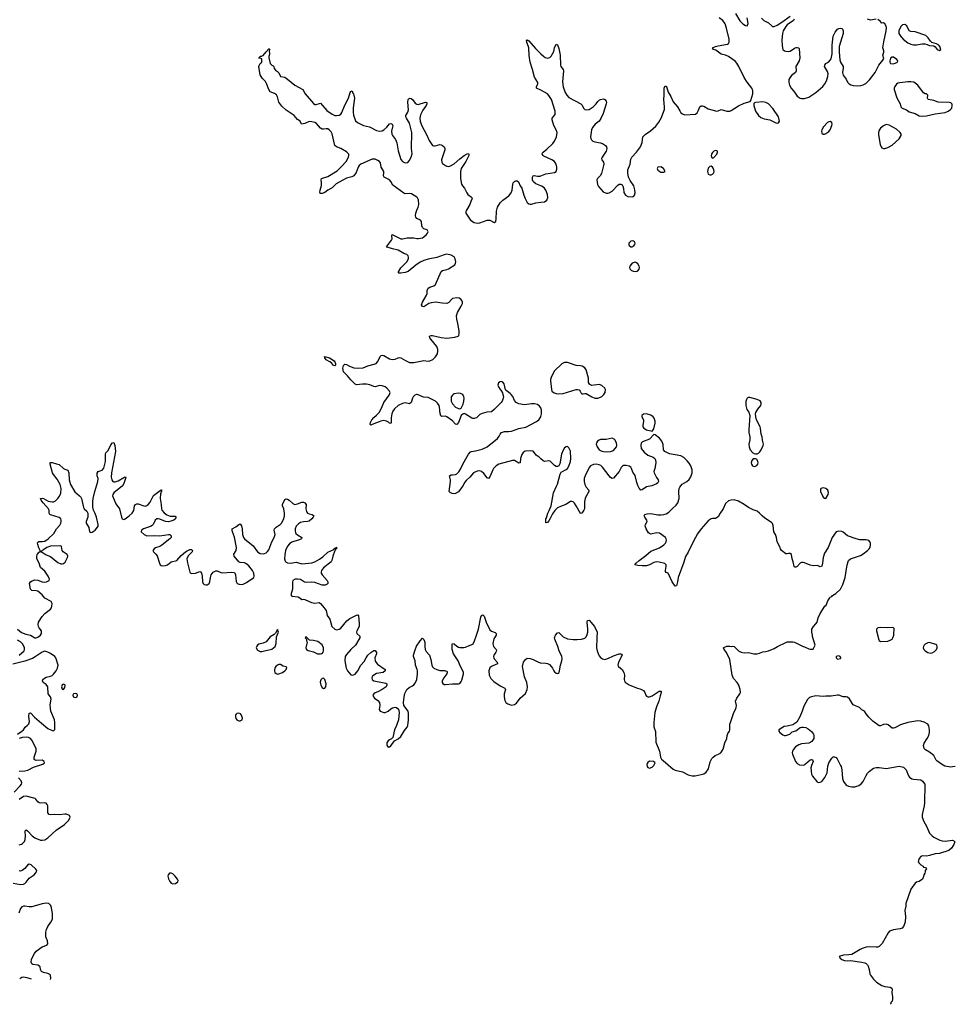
# Model space of a CAD drawing. Header units: inches. Extents: x 1449224 to 1618377, y 389895 to 532950.
# Tile 33 of 105: x 1542739 to 1555757, y 391505 to 405224. Entities that reach past the tile are written whole.
import ezdxf

# ---------------------------------------------------------------- set-up
doc = ezdxf.new("R2010")
doc.units = ezdxf.units.IN
doc.header["$MEASUREMENT"] = 0
for name, color, linetype in [('B5349', 7, 'Continuous'), ('B5359', 7, 'Continuous'), ('B5440', 7, 'Continuous'), ('B5450', 7, 'Continuous')]:
    doc.layers.add(name, color=color, linetype=linetype)

msp = doc.modelspace()

# ---------------------------------------------------------------- linework, layer by layer
at = {"layer": 'B5349', "color": 6, "elevation": 600}
for points in [[(1548268, 400000), (1548241, 399990), (1548219, 399970), (1548209, 399951), (1548191, 399889), (1548170, 399870), (1548110, 399885), (1548070, 399876), (1548010, 399847), (1547960, 399800), (1547938, 399770), (1547921, 399730), (1547914, 399674), (1547915, 399610), (1547910, 399595), (1547890, 399603), (1547876, 399616), (1547850, 399630), (1547810, 399637), (1547770, 399630), (1547650, 399581), (1547630, 399575), (1547622, 399582), (1547619, 399590), (1547625, 399610), (1547646, 399650), (1547670, 399681), (1547710, 399713), (1547744, 399750), (1547777, 399810), (1547811, 399890), (1547885, 399990), (1547888, 400000)], [(1549471, 400000), (1549476, 399970), (1549475, 399950), (1549461, 399910), (1549447, 399890), (1549348, 399790), (1549310, 399762), (1549244, 399756), (1549183, 399737), (1549150, 399721), (1549103, 399677), (1549070, 399665), (1549050, 399665), (1549039, 399670), (1548950, 399729), (1548930, 399735), (1548910, 399729), (1548890, 399709), (1548850, 399609), (1548830, 399584), (1548810, 399589), (1548770, 399635), (1548690, 399692), (1548670, 399701), (1548617, 399697), (1548604, 399704), (1548596, 399736), (1548587, 399827), (1548580, 399850), (1548561, 399881), (1548530, 399910), (1548430, 399960), (1548363, 399963), (1548290, 399998), (1548274, 400000)], [(1548775, 400000), (1548766, 399994), (1548749, 399971), (1548747, 399930), (1548750, 399907), (1548770, 399870), (1548810, 399825), (1548850, 399805), (1548870, 399803), (1548890, 399811), (1548915, 399865), (1548926, 399910), (1548930, 399950), (1548927, 399970), (1548911, 400000)], [(1550000, 399810), (1549997, 399817), (1549979, 399839), (1549950, 399860), (1549910, 399873), (1549870, 399873), (1549770, 399855), (1549690, 399870), (1549653, 399890), (1549630, 399919), (1549610, 399974), (1549584, 400000)], [(1550000, 399106), (1549976, 399130), (1549934, 399154), (1549910, 399190), (1549890, 399210), (1549857, 399217), (1549781, 399210), (1549750, 399193), (1549733, 399167), (1549715, 399110), (1549710, 399049), (1549690, 399046), (1549630, 399080), (1549604, 399084), (1549411, 399029), (1549374, 399006), (1549340, 398970), (1549328, 398950), (1549290, 398853), (1549270, 398833), (1549250, 398841), (1549202, 398902), (1549170, 398928), (1549150, 398937), (1549110, 398935), (1549062, 398910), (1549010, 398850), (1548958, 398802), (1548940, 398780), (1548910, 398729), (1548850, 398647), (1548810, 398624), (1548790, 398617), (1548761, 398621), (1548735, 398635), (1548722, 398650), (1548738, 398790), (1548738, 398810), (1548726, 398870), (1548750, 398882), (1548770, 398880), (1548810, 398887), (1548830, 398898), (1548856, 398924), (1548880, 398960), (1548911, 399030), (1548970, 399138), (1548990, 399171), (1549019, 399201), (1549032, 399208), (1549090, 399216), (1549180, 399240), (1549250, 399270), (1549396, 399390), (1549419, 399421), (1549433, 399450), (1549450, 399470), (1549463, 399477), (1549490, 399484), (1549550, 399484), (1549590, 399489), (1549691, 399529), (1549790, 399548), (1549937, 399623), (1549971, 399650), (1549999, 399690), (1550000, 399695)], [(1542710, 396731), (1542765, 396685), (1542824, 396664), (1542889, 396649), (1542950, 396610), (1542970, 396610), (1542990, 396618), (1543028, 396650), (1543041, 396670), (1543045, 396690), (1543043, 396710), (1543011, 396751), (1543003, 396770), (1542998, 396798), (1543003, 396830), (1543050, 396910), (1543090, 396949), (1543168, 397010), (1543182, 397030), (1543188, 397050), (1543190, 397090), (1543183, 397110), (1543176, 397116), (1543090, 397164), (1543053, 397210), (1542990, 397260), (1542970, 397266), (1542910, 397270), (1542899, 397279), (1542891, 397291), (1542878, 397370), (1542890, 397390), (1542914, 397406), (1542950, 397418), (1542990, 397414), (1543050, 397393), (1543090, 397387), (1543113, 397390), (1543148, 397412), (1543153, 397430), (1543137, 397470), (1543090, 397539), (1543030, 397590), (1543011, 397651), (1542978, 397710), (1542976, 397744), (1542983, 397770), (1543010, 397805), (1543026, 397810), (1543022, 397830), (1543004, 397864), (1542990, 397909), (1542988, 397932), (1542994, 397946), (1543008, 397952), (1543050, 397951), (1543090, 397958), (1543138, 397990), (1543214, 398066), (1543251, 398129), (1543298, 398182), (1543314, 398210), (1543319, 398230), (1543318, 398250), (1543310, 398267), (1543290, 398286), (1543170, 398323), (1543158, 398330), (1543149, 398349), (1543149, 398390), (1543140, 398410), (1543066, 398490), (1543036, 398530), (1543029, 398550), (1543050, 398556), (1543070, 398550), (1543136, 398516), (1543190, 398507), (1543212, 398508), (1543239, 398521), (1543270, 398552), (1543294, 398586), (1543310, 398626), (1543315, 398690), (1543305, 398745), (1543263, 398823), (1543210, 398887), (1543197, 398910), (1543165, 399030), (1543165, 399050), (1543170, 399056), (1543190, 399056), (1543250, 399036), (1543290, 399028), (1543351, 398971), (1543370, 398959), (1543410, 398946), (1543422, 398910), (1543427, 398810), (1543445, 398745), (1543507, 398647), (1543572, 398590), (1543590, 398570), (1543601, 398550), (1543626, 398426), (1543635, 398410), (1543674, 398374), (1543686, 398346), (1543686, 398290), (1543666, 398230), (1543664, 398210), (1543704, 398150), (1543711, 398090), (1543730, 398079), (1543750, 398083), (1543790, 398110), (1543810, 398133), (1543830, 398168), (1543833, 398190), (1543809, 398290), (1543790, 398345), (1543767, 398390), (1543760, 398430), (1543759, 398510), (1543764, 398550), (1543788, 398652), (1543828, 398790), (1543830, 398830), (1543816, 398870), (1543817, 398903), (1543830, 398930), (1543890, 398949), (1543910, 398976), (1543927, 399030), (1543933, 399070), (1543933, 399170), (1543937, 399190), (1543970, 399222), (1544010, 399299), (1544030, 399327), (1544050, 399331), (1544065, 399290), (1544074, 399206), (1544018, 398910), (1544015, 398850), (1544021, 398810), (1544038, 398790), (1544050, 398785), (1544070, 398786), (1544110, 398800), (1544190, 398845), (1544210, 398852), (1544216, 398850), (1544214, 398830), (1544190, 398760), (1544171, 398730), (1544050, 398630), (1544035, 398610), (1544031, 398590), (1544076, 398476), (1544130, 398408), (1544157, 398290), (1544167, 398270), (1544190, 398261), (1544210, 398269), (1544264, 398310), (1544305, 398350), (1544330, 398387), (1544337, 398450), (1544350, 398470), (1544370, 398478), (1544390, 398477), (1544470, 398448), (1544490, 398447), (1544510, 398453), (1544530, 398468), (1544557, 398503), (1544604, 398596), (1544698, 398662), (1544710, 398675), (1544714, 398674), (1544715, 398655), (1544702, 398618), (1544694, 398550), (1544710, 398470), (1544714, 398410), (1544720, 398390), (1544751, 398351), (1544790, 398323), (1544833, 398307), (1544888, 398308), (1544904, 398304), (1544912, 398292), (1544908, 398270), (1544884, 398250), (1544845, 398235), (1544810, 398229), (1544770, 398233), (1544690, 398266), (1544670, 398271), (1544650, 398268), (1544628, 398250), (1544598, 398190), (1544585, 398175), (1544559, 398161), (1544463, 398130), (1544435, 398110), (1544433, 398090), (1544475, 398050), (1544510, 398032), (1544610, 398037), (1544690, 398034), (1544812, 398052), (1544831, 398050), (1544850, 398030), (1544848, 398010), (1544830, 397990), (1544719, 397901), (1544690, 397882), (1544630, 397864), (1544610, 397853), (1544594, 397830), (1544601, 397810), (1544637, 397777), (1544654, 397754), (1544686, 397650), (1544697, 397630), (1544710, 397618), (1544730, 397612), (1544770, 397618), (1544796, 397630), (1544850, 397668), (1544930, 397688), (1544990, 397757), (1545048, 397810), (1545070, 397825), (1545110, 397840), (1545130, 397840), (1545148, 397830), (1545140, 397810), (1545088, 397752), (1545068, 397710), (1545077, 397657), (1545108, 397528), (1545115, 397515), (1545130, 397506), (1545190, 397513), (1545250, 397535), (1545258, 397530), (1545270, 397512), (1545282, 397470), (1545284, 397390), (1545293, 397370), (1545310, 397355), (1545330, 397349), (1545350, 397350), (1545379, 397370), (1545389, 397390), (1545396, 397450), (1545408, 397490), (1545433, 397527), (1545470, 397546), (1545490, 397544), (1545542, 397522), (1545570, 397517), (1545687, 397527), (1545730, 397519), (1545738, 397510), (1545744, 397490), (1545754, 397394), (1545770, 397370), (1545798, 397358), (1545830, 397356), (1545850, 397360), (1545900, 397380), (1545999, 397450), (1546006, 397470), (1546000, 397510), (1545980, 397550), (1545930, 397616), (1545890, 397648), (1545870, 397654), (1545810, 397660), (1545790, 397670), (1545727, 397750), (1545723, 397777), (1545753, 397830), (1545759, 397870), (1545732, 398012), (1545702, 398090), (1545698, 398110), (1545701, 398130), (1545750, 398156), (1545790, 398191), (1545810, 398201), (1545828, 398170), (1545838, 398130), (1545843, 398050), (1545858, 398010), (1545872, 397990), (1545990, 397894), (1546050, 397810), (1546090, 397787), (1546130, 397782), (1546150, 397785), (1546170, 397795), (1546190, 397812), (1546210, 397839), (1546251, 397949), (1546285, 398010), (1546298, 398050), (1546284, 398110), (1546290, 398130), (1546310, 398154), (1546369, 398191), (1546388, 398210), (1546420, 398270), (1546428, 398310), (1546427, 398350), (1546417, 398410), (1546402, 398450), (1546400, 398470), (1546430, 398539), (1546450, 398547), (1546470, 398541), (1546491, 398530), (1546542, 398482), (1546570, 398470), (1546610, 398476), (1546670, 398499), (1546690, 398500), (1546713, 398493), (1546729, 398470), (1546726, 398406), (1546733, 398373), (1546741, 398361), (1546750, 398350), (1546770, 398340), (1546811, 398330), (1546836, 398310), (1546828, 398290), (1546810, 398270), (1546770, 398235), (1546750, 398230), (1546690, 398228), (1546650, 398216), (1546621, 398199), (1546590, 398166), (1546575, 398130), (1546575, 398095), (1546579, 398079), (1546586, 398066), (1546607, 398047), (1546668, 398010), (1546664, 397990), (1546624, 397970), (1546570, 397957), (1546530, 397942), (1546499, 397921), (1546470, 397890), (1546441, 397830), (1546430, 397769), (1546427, 397710), (1546439, 397679), (1546450, 397665), (1546470, 397656), (1546510, 397651), (1546590, 397663), (1546670, 397644), (1546810, 397656), (1546851, 397669), (1546915, 397705), (1546962, 397738), (1547030, 397804), (1547117, 397843), (1547130, 397862), (1547138, 397862), (1547152, 397872), (1547151, 397851), (1547138, 397842), (1547124, 397816), (1547100, 397750), (1547087, 397690), (1547076, 397670), (1546970, 397584), (1546944, 397550), (1546938, 397530), (1546940, 397510), (1546950, 397490), (1547020, 397410), (1547030, 397391), (1547030, 397370), (1547021, 397359), (1546993, 397347), (1546950, 397347), (1546850, 397382), (1546810, 397385), (1546730, 397381), (1546708, 397388), (1546650, 397423), (1546610, 397430), (1546574, 397426), (1546545, 397410), (1546537, 397390), (1546538, 397290), (1546515, 397210), (1546531, 397190), (1546620, 397180), (1546639, 397170), (1546667, 397147), (1546690, 397150), (1546710, 397147), (1546804, 397104), (1546850, 397092), (1546910, 397101), (1546928, 397088), (1546958, 397058), (1547010, 396991), (1547022, 396922), (1547058, 396870), (1547086, 396770), (1547130, 396731), (1547150, 396724), (1547190, 396731), (1547210, 396745), (1547294, 396846), (1547340, 396880), (1547430, 396925), (1547450, 396931), (1547459, 396919), (1547470, 396810), (1547468, 396770), (1547436, 396710), (1547431, 396690), (1547437, 396670), (1547476, 396636), (1547477, 396610), (1547418, 396510), (1547350, 396447), (1547290, 396378), (1547274, 396350), (1547268, 396290), (1547285, 396190), (1547304, 396150), (1547350, 396096), (1547370, 396092), (1547390, 396095), (1547410, 396106), (1547448, 396150), (1547492, 396228), (1547539, 396281), (1547563, 396330), (1547590, 396370), (1547630, 396407), (1547670, 396433), (1547690, 396434), (1547701, 396421), (1547708, 396408), (1547708, 396390), (1547686, 396330), (1547690, 396285), (1547724, 396244), (1547828, 396170), (1547830, 396150), (1547803, 396130), (1547710, 396112), (1547670, 396093), (1547649, 396070), (1547644, 396050), (1547648, 396030), (1547671, 396010), (1547791, 395990), (1547838, 395978), (1547851, 395970), (1547853, 395950), (1547842, 395930), (1547788, 395890), (1547730, 395859), (1547690, 395845), (1547670, 395832), (1547660, 395810), (1547666, 395790), (1547683, 395770), (1547730, 395736), (1547749, 395710), (1547755, 395670), (1547748, 395610), (1547761, 395590), (1547810, 395572), (1547830, 395572), (1547870, 395589), (1547910, 395623), (1547930, 395634), (1547970, 395643), (1547990, 395639), (1548015, 395615), (1548027, 395570), (1548016, 395470), (1547989, 395391), (1547962, 395330), (1547936, 395224), (1547917, 395203), (1547890, 395191), (1547870, 395175), (1547855, 395150), (1547854, 395114), (1547870, 395087), (1547890, 395091), (1547910, 395108), (1547962, 395178), (1548010, 395204), (1548050, 395238), (1548098, 395322), (1548134, 395366), (1548145, 395390), (1548155, 395470), (1548156, 395556), (1548150, 395590), (1548092, 395670), (1548087, 395710), (1548096, 395790), (1548106, 395834), (1548130, 395890), (1548162, 395918), (1548210, 395941), (1548230, 395955), (1548250, 395981), (1548270, 396030), (1548281, 396110), (1548280, 396150), (1548276, 396170), (1548251, 396230), (1548248, 396290), (1548224, 396350), (1548224, 396370), (1548242, 396430), (1548267, 396493), (1548318, 396570), (1548350, 396607), (1548370, 396586), (1548384, 396550), (1548383, 396490), (1548388, 396448), (1548402, 396422), (1548449, 396369), (1548467, 396310), (1548480, 396230), (1548490, 396208), (1548510, 396188), (1548550, 396168), (1548590, 396157), (1548655, 396155), (1548686, 396146), (1548694, 396134), (1548691, 396110), (1548646, 396054), (1548624, 396010), (1548623, 395990), (1548633, 395973), (1548650, 395962), (1548670, 395959), (1548770, 395970), (1548849, 395971), (1548870, 395975), (1548890, 396001), (1548898, 396022), (1548922, 396110), (1548920, 396130), (1548864, 396244), (1548847, 396290), (1548780, 396390), (1548764, 396450), (1548764, 396516), (1548770, 396531), (1548790, 396527), (1548830, 396493), (1548850, 396482), (1548870, 396476), (1548925, 396475), (1548950, 396480), (1548990, 396501), (1549050, 396521), (1549070, 396556), (1549100, 396650), (1549132, 396730), (1549161, 396899), (1549170, 396922), (1549190, 396931), (1549210, 396911), (1549235, 396830), (1549290, 396724), (1549310, 396703), (1549364, 396684), (1549377, 396670), (1549375, 396650), (1549345, 396595), (1549330, 396530), (1549340, 396490), (1549376, 396450), (1549382, 396430), (1549373, 396410), (1549344, 396370), (1549337, 396350), (1549342, 396330), (1549350, 396317), (1549391, 396270), (1549395, 396250), (1549330, 396223), (1549309, 396211), (1549290, 396192), (1549273, 396150), (1549280, 396090), (1549302, 396042), (1549342, 396002), (1549430, 395942), (1549499, 395910), (1549505, 395890), (1549489, 395831), (1549486, 395790), (1549497, 395737), (1549512, 395712), (1549539, 395690), (1549590, 395675), (1549630, 395680), (1549659, 395701), (1549710, 395771), (1549783, 395837), (1549809, 395890), (1549812, 395930), (1549802, 395990), (1549770, 396069), (1549743, 396210), (1549757, 396270), (1549783, 396310), (1549810, 396327), (1549850, 396324), (1549890, 396311), (1549955, 396275), (1549990, 396263), (1550000, 396263)], [(1542730, 396370), (1542800, 396430), (1542807, 396450), (1542806, 396470), (1542782, 396522), (1542750, 396556), (1542710, 396579)], [(1542710, 395270), (1542771, 395309), (1542791, 395329), (1542814, 395366), (1542850, 395393), (1542867, 395413), (1542874, 395446), (1542866, 395514), (1542870, 395561), (1542890, 395568), (1542946, 395506), (1543044, 395424), (1543130, 395346), (1543190, 395319), (1543210, 395315), (1543227, 395333), (1543230, 395350), (1543230, 395430), (1543225, 395470), (1543174, 395590), (1543166, 395630), (1543164, 395676), (1543178, 395758), (1543167, 395787), (1543135, 395830), (1543131, 395930), (1543110, 395959), (1543068, 395990), (1543057, 396010), (1543062, 396030), (1543085, 396050), (1543110, 396063), (1543170, 396078), (1543190, 396088), (1543210, 396104), (1543245, 396150), (1543265, 396190), (1543273, 396230), (1543243, 396330), (1543228, 396350), (1543170, 396392), (1543130, 396413), (1543090, 396424), (1543050, 396411), (1542955, 396345), (1542916, 396324), (1542810, 396287), (1542645, 396245)], [(1542730, 394753), (1542810, 394758), (1542851, 394769), (1542930, 394808), (1543062, 394850), (1543083, 394870), (1543078, 394890), (1543050, 394905), (1542970, 394904), (1542952, 394912), (1542943, 394923), (1542939, 394950), (1542970, 395030), (1542968, 395070), (1542910, 395187), (1542890, 395210), (1542862, 395222), (1542830, 395226), (1542779, 395221), (1542730, 395207)], [(1542661, 394459), (1542748, 394550), (1542762, 394570), (1542767, 394590), (1542759, 394619), (1542722, 394662)], [(1542731, 393729), (1542765, 393735), (1542777, 393743), (1542806, 393774), (1542817, 393803), (1542822, 393850), (1542815, 393910), (1542817, 393923), (1542830, 393935), (1542850, 393922), (1542915, 393850), (1542950, 393826), (1543030, 393793), (1543050, 393790), (1543090, 393796), (1543130, 393822), (1543248, 393932), (1543364, 394010), (1543424, 394070), (1543442, 394110), (1543434, 394134), (1543390, 394153), (1543370, 394154), (1543290, 394143), (1543230, 394148), (1543170, 394146), (1543150, 394150), (1543133, 394173), (1543129, 394190), (1543129, 394269), (1543123, 394290), (1543110, 394305), (1543090, 394313), (1543030, 394309), (1543010, 394313), (1542990, 394327), (1542965, 394365), (1542953, 394373), (1542830, 394404), (1542790, 394400), (1542730, 394360)], [(1542650, 393192), (1542750, 393176), (1542790, 393180), (1542811, 393189), (1542830, 393207), (1542870, 393262), (1542941, 393310), (1542961, 393330), (1542973, 393350), (1542976, 393370), (1542966, 393386), (1542897, 393450), (1542870, 393456), (1542850, 393443), (1542810, 393396), (1542773, 393370), (1542750, 393362), (1542730, 393366)], [(1543169, 391852), (1543173, 391870), (1543169, 391909), (1543160, 391920), (1543130, 391932), (1543070, 391946), (1543043, 391963), (1543030, 391990), (1543026, 392026), (1543017, 392037), (1542990, 392050), (1542921, 392061), (1542908, 392068), (1542900, 392090), (1542904, 392130), (1542911, 392150), (1542947, 392213), (1542970, 392244), (1543050, 392307), (1543115, 392330), (1543132, 392348), (1543127, 392390), (1543105, 392445), (1543102, 392510), (1543111, 392549), (1543130, 392590), (1543175, 392650), (1543194, 392690), (1543194, 392770), (1543178, 392870), (1543170, 392887), (1543147, 392907), (1543110, 392913), (1543050, 392903), (1542910, 392862), (1542870, 392862), (1542810, 392874), (1542790, 392871), (1542770, 392861), (1542750, 392839), (1542727, 392773)], [(1542740, 391864), (1542770, 391884), (1542790, 391888), (1542839, 391879), (1542899, 391860)]]:
    msp.add_lwpolyline(points, dxfattribs=at)
for points in [[(1543312, 397892), (1543170, 397890), (1543119, 397870), (1543070, 397836), (1543052, 397830), (1543034, 397810), (1543050, 397805), (1543109, 397769), (1543170, 397744), (1543270, 397660), (1543310, 397644), (1543330, 397643), (1543350, 397648), (1543373, 397667), (1543405, 397730), (1543410, 397750), (1543401, 397770), (1543345, 397810), (1543333, 397830), (1543322, 397882)], [(1546330, 396726), (1546304, 396676), (1546285, 396655), (1546230, 396624), (1546170, 396556), (1546130, 396535), (1546070, 396522), (1546051, 396510), (1546043, 396497), (1546035, 396470), (1546050, 396441), (1546090, 396422), (1546110, 396419), (1546150, 396429), (1546250, 396455), (1546276, 396470), (1546296, 396490), (1546311, 396530), (1546316, 396624), (1546342, 396690)], [(1546730, 396626), (1546718, 396622), (1546714, 396610), (1546734, 396594), (1546734, 396570), (1546742, 396550), (1546726, 396470), (1546732, 396450), (1546755, 396435), (1546830, 396415), (1546888, 396388), (1546930, 396386), (1546950, 396393), (1546967, 396410), (1546973, 396430), (1546973, 396470), (1546950, 396515), (1546890, 396559), (1546830, 396573), (1546778, 396578)], [(1546350, 396238), (1546329, 396230), (1546307, 396210), (1546294, 396190), (1546287, 396170), (1546287, 396147), (1546293, 396130), (1546310, 396115), (1546330, 396106), (1546350, 396108), (1546401, 396130), (1546432, 396150), (1546449, 396170), (1546459, 396199), (1546449, 396209), (1546410, 396215), (1546370, 396237)], [(1543350, 395966), (1543330, 395956), (1543320, 395930), (1543330, 395897), (1543350, 395893), (1543370, 395919), (1543374, 395950), (1543370, 395956)], [(1546970, 396050), (1546950, 396044), (1546935, 396025), (1546926, 395994), (1546927, 395970), (1546932, 395950), (1546950, 395921), (1546970, 395907), (1546990, 395908), (1547005, 395930), (1547009, 395970), (1546990, 396030)], [(1543510, 395836), (1543490, 395829), (1543480, 395810), (1543485, 395790), (1543510, 395778), (1543530, 395782), (1543539, 395790), (1543544, 395810), (1543535, 395830)], [(1545790, 395560), (1545764, 395556), (1545750, 395541), (1545746, 395530), (1545744, 395510), (1545750, 395485), (1545770, 395463), (1545790, 395454), (1545810, 395454), (1545830, 395463), (1545837, 395470), (1545841, 395490), (1545830, 395532), (1545814, 395550)], [(1544850, 393332), (1544824, 393330), (1544805, 393310), (1544801, 393290), (1544810, 393253), (1544830, 393216), (1544850, 393191), (1544870, 393182), (1544910, 393186), (1544942, 393210), (1544945, 393230), (1544937, 393250), (1544906, 393290), (1544870, 393322)]]:
    msp.add_lwpolyline(points, close=True, dxfattribs=at)
at = {"layer": 'B5359', "color": 6, "elevation": 600}
for points in [[(1550655, 400000), (1550710, 399967), (1550750, 399952), (1550790, 399952), (1550830, 399962), (1550850, 399973), (1550867, 399990), (1550874, 400000)], [(1550000, 399695), (1550009, 399730), (1550008, 399788), (1550000, 399810)], [(1550000, 396263), (1550070, 396259), (1550090, 396253), (1550118, 396238), (1550149, 396209), (1550162, 396190), (1550177, 396150), (1550190, 396135), (1550210, 396119), (1550230, 396115), (1550240, 396120), (1550252, 396128), (1550259, 396150), (1550272, 396230), (1550292, 396290), (1550295, 396325), (1550289, 396351), (1550253, 396430), (1550237, 396490), (1550194, 396590), (1550190, 396610), (1550204, 396650), (1550230, 396681), (1550250, 396683), (1550310, 396627), (1550370, 396597), (1550450, 396586), (1550506, 396586), (1550566, 396594), (1550610, 396606), (1550630, 396625), (1550644, 396656), (1550651, 396689), (1550653, 396730), (1550644, 396830), (1550650, 396854), (1550670, 396856), (1550748, 396768), (1550784, 396690), (1550776, 396610), (1550775, 396470), (1550782, 396430), (1550800, 396380), (1550810, 396359), (1550830, 396335), (1550856, 396316), (1550890, 396310), (1550930, 396321), (1551010, 396360), (1551087, 396387), (1551110, 396390), (1551123, 396383), (1551130, 396370), (1551081, 396270), (1551072, 396230), (1551080, 396210), (1551130, 396170), (1551156, 396130), (1551163, 396090), (1551159, 396030), (1551163, 396010), (1551172, 395992), (1551230, 395958), (1551333, 395913), (1551390, 395897), (1551430, 395875), (1551447, 395850), (1551459, 395810), (1551470, 395796), (1551490, 395788), (1551510, 395788), (1551550, 395805), (1551645, 395870), (1551674, 395870), (1551675, 395850), (1551659, 395801), (1551644, 395730), (1551610, 395650), (1551587, 395570), (1551572, 395430), (1551574, 395370), (1551595, 395305), (1551598, 395158), (1551650, 395030), (1551667, 394947), (1551680, 394920), (1551700, 394900), (1551843, 394783), (1551870, 394768), (1551970, 394742), (1552050, 394701), (1552108, 394688), (1552150, 394690), (1552232, 394708), (1552270, 394718), (1552302, 394738), (1552333, 394787), (1552359, 394881), (1552382, 394930), (1552399, 394950), (1552428, 394972), (1552473, 394990), (1552504, 395010), (1552539, 395061), (1552563, 395150), (1552590, 395210), (1552592, 395250), (1552603, 395277), (1552627, 395310), (1552633, 395327), (1552633, 395410), (1552638, 395430), (1552686, 395570), (1552710, 395610), (1552720, 395640), (1552724, 395670), (1552712, 395730), (1552730, 395770), (1552771, 395829), (1552778, 395850), (1552776, 395890), (1552756, 395950), (1552731, 395990), (1552684, 396044), (1552663, 396090), (1552633, 396310), (1552586, 396406), (1552553, 396450), (1552544, 396470), (1552546, 396474), (1552590, 396494), (1552630, 396496), (1552650, 396491), (1552670, 396496), (1552690, 396491), (1552750, 396431), (1552790, 396411), (1552830, 396403), (1552890, 396407), (1552967, 396387), (1553010, 396388), (1553045, 396395), (1553090, 396418), (1553130, 396420), (1553170, 396430), (1553250, 396463), (1553294, 396490), (1553410, 396548), (1553430, 396553), (1553510, 396556), (1553531, 396551), (1553650, 396491), (1553670, 396486), (1553730, 396458), (1553750, 396451), (1553790, 396454), (1553818, 396510), (1553784, 396630), (1553784, 396650), (1553774, 396690), (1553775, 396730), (1553795, 396770), (1553830, 396805), (1553845, 396830), (1553861, 396890), (1553889, 396951), (1553955, 397050), (1553972, 397068), (1553994, 397126), (1554022, 397170), (1554030, 397178), (1554050, 397185), (1554061, 397199), (1554108, 397230), (1554174, 397290), (1554205, 397355), (1554237, 397450), (1554263, 397630), (1554286, 397690), (1554310, 397713), (1554450, 397759), (1554490, 397782), (1554550, 397827), (1554572, 397850), (1554584, 397870), (1554592, 397910), (1554592, 397930), (1554586, 397946), (1554567, 397967), (1554530, 397977), (1554443, 397977), (1554390, 397988), (1554270, 398030), (1554210, 398084), (1554190, 398094), (1554150, 398099), (1554114, 398090), (1554056, 398010), (1553999, 397870), (1553951, 397789), (1553931, 397730), (1553920, 397650), (1553910, 397609), (1553890, 397602), (1553850, 397617), (1553790, 397614), (1553750, 397624), (1553670, 397657), (1553650, 397661), (1553630, 397659), (1553611, 397650), (1553570, 397605), (1553550, 397594), (1553535, 397595), (1553526, 397606), (1553512, 397670), (1553497, 397710), (1553488, 397770), (1553470, 397788), (1553450, 397788), (1553430, 397779), (1553410, 397783), (1553350, 397829), (1553338, 397850), (1553323, 397890), (1553291, 397950), (1553280, 398010), (1553265, 398050), (1553243, 398090), (1553235, 398175), (1553223, 398203), (1553210, 398220), (1553118, 398278), (1553079, 398310), (1553046, 398350), (1553010, 398377), (1552954, 398394), (1552890, 398426), (1552829, 398470), (1552750, 398517), (1552690, 398533), (1552650, 398531), (1552610, 398518), (1552570, 398484), (1552538, 398410), (1552495, 398350), (1552470, 398299), (1552430, 398275), (1552390, 398275), (1552370, 398269), (1552330, 398240), (1552230, 398130), (1552180, 398060), (1552123, 397957), (1552050, 397806), (1552014, 397746), (1551990, 397665), (1551912, 397450), (1551904, 397390), (1551890, 397335), (1551870, 397333), (1551828, 397390), (1551774, 397510), (1551743, 397523), (1551734, 397534), (1551733, 397550), (1551746, 397606), (1551746, 397626), (1551727, 397647), (1551646, 397666), (1551610, 397668), (1551570, 397659), (1551510, 397628), (1551470, 397616), (1551410, 397612), (1551350, 397618), (1551309, 397630), (1551324, 397650), (1551369, 397690), (1551461, 397759), (1551530, 397817), (1551650, 397866), (1551710, 397905), (1551733, 397930), (1551745, 397950), (1551749, 397970), (1551745, 397990), (1551734, 398010), (1551650, 398069), (1551610, 398074), (1551530, 398057), (1551510, 398063), (1551496, 398076), (1551467, 398130), (1551453, 398170), (1551456, 398190), (1551478, 398230), (1551475, 398250), (1551447, 398290), (1551439, 398310), (1551445, 398330), (1551481, 398339), (1551530, 398342), (1551630, 398326), (1551675, 398325), (1551710, 398329), (1551742, 398338), (1551779, 398361), (1551830, 398413), (1551882, 398458), (1551907, 398490), (1551923, 398550), (1551920, 398650), (1551925, 398690), (1551932, 398710), (1551967, 398750), (1552030, 398788), (1552062, 398818), (1552087, 398853), (1552107, 398910), (1552107, 398950), (1552089, 399009), (1552066, 399046), (1552038, 399078), (1551990, 399123), (1551950, 399146), (1551790, 399176), (1551725, 399205), (1551707, 399230), (1551703, 399303), (1551684, 399350), (1551651, 399391), (1551590, 399437), (1551570, 399443), (1551510, 399380), (1551416, 399344), (1551398, 399322), (1551389, 399290), (1551397, 399250), (1551436, 399196), (1551490, 399158), (1551563, 399130), (1551585, 399110), (1551595, 399090), (1551599, 399050), (1551585, 398970), (1551573, 398930), (1551575, 398910), (1551585, 398890), (1551607, 398847), (1551634, 398810), (1551637, 398790), (1551627, 398770), (1551610, 398755), (1551545, 398730), (1551470, 398715), (1551410, 398673), (1551390, 398669), (1551370, 398694), (1551350, 398735), (1551335, 398775), (1551311, 398871), (1551279, 398919), (1551262, 398970), (1551250, 398987), (1551230, 399001), (1551186, 399014), (1551150, 399012), (1551135, 399005), (1551115, 398985), (1551087, 398930), (1551010, 398837), (1550990, 398833), (1550970, 398845), (1550948, 398868), (1550856, 398990), (1550835, 399010), (1550810, 399023), (1550770, 399032), (1550730, 399028), (1550691, 399009), (1550670, 398985), (1550617, 398870), (1550604, 398830), (1550601, 398790), (1550610, 398747), (1550630, 398711), (1550667, 398670), (1550667, 398650), (1550624, 398576), (1550614, 398550), (1550607, 398510), (1550605, 398410), (1550597, 398390), (1550570, 398349), (1550550, 398342), (1550492, 398452), (1550468, 398488), (1550450, 398504), (1550432, 398512), (1550410, 398510), (1550348, 398470), (1550270, 398443), (1550230, 398421), (1550195, 398385), (1550162, 398338), (1550130, 398273), (1550110, 398243), (1550090, 398219), (1550070, 398215), (1550066, 398230), (1550070, 398270), (1550077, 398283), (1550095, 398350), (1550115, 398385), (1550141, 398450), (1550173, 398630), (1550215, 398725), (1550232, 398750), (1550267, 398893), (1550282, 398918), (1550350, 398954), (1550370, 398971), (1550390, 399004), (1550411, 399069), (1550416, 399110), (1550410, 399210), (1550390, 399258), (1550370, 399275), (1550350, 399272), (1550330, 399256), (1550310, 399224), (1550287, 399170), (1550263, 399037), (1550251, 399009), (1550230, 398997), (1550210, 398999), (1550190, 399013), (1550130, 399072), (1550110, 399078), (1550050, 399069), (1550030, 399076), (1550000, 399106)], [(1555770, 394818), (1555730, 394815), (1555710, 394809), (1555625, 394825), (1555578, 394850), (1555516, 394896), (1555506, 394906), (1555470, 394972), (1555410, 395019), (1555354, 395050), (1555339, 395070), (1555329, 395110), (1555336, 395144), (1555381, 395210), (1555402, 395250), (1555412, 395290), (1555412, 395330), (1555404, 395384), (1555390, 395410), (1555337, 395437), (1555290, 395451), (1555250, 395453), (1555110, 395430), (1555010, 395400), (1554930, 395358), (1554910, 395352), (1554890, 395353), (1554837, 395397), (1554810, 395410), (1554770, 395404), (1554730, 395386), (1554710, 395385), (1554624, 395450), (1554566, 395506), (1554528, 395550), (1554506, 395590), (1554470, 395608), (1554438, 395638), (1554350, 395678), (1554338, 395690), (1554299, 395759), (1554270, 395784), (1554250, 395789), (1554210, 395789), (1554150, 395814), (1554130, 395814), (1554042, 395798), (1553970, 395797), (1553930, 395792), (1553830, 395804), (1553770, 395790), (1553742, 395778), (1553711, 395750), (1553688, 395712), (1553662, 395658), (1553640, 395590), (1553606, 395510), (1553564, 395436), (1553510, 395400), (1553430, 395379), (1553386, 395374), (1553311, 395330), (1553315, 395310), (1553327, 395290), (1553370, 395260), (1553390, 395252), (1553410, 395252), (1553465, 395270), (1553501, 395299), (1553550, 395317), (1553610, 395361), (1553630, 395367), (1553650, 395367), (1553690, 395361), (1553723, 395343), (1553768, 395308), (1553795, 395270), (1553801, 395250), (1553801, 395210), (1553773, 395167), (1553730, 395145), (1553630, 395136), (1553590, 395122), (1553546, 395090), (1553515, 395050), (1553504, 395030), (1553500, 395010), (1553504, 394990), (1553547, 394890), (1553570, 394860), (1553603, 394843), (1553650, 394837), (1553670, 394842), (1553687, 394853), (1553750, 394911), (1553770, 394916), (1553782, 394910), (1553791, 394890), (1553766, 394834), (1553760, 394800), (1553769, 394709), (1553783, 394683), (1553841, 394610), (1553850, 394601), (1553870, 394595), (1553890, 394599), (1553910, 394611), (1553955, 394665), (1553986, 394730), (1553998, 394822), (1554010, 394870), (1554050, 394935), (1554070, 394951), (1554090, 394955), (1554110, 394943), (1554125, 394925), (1554170, 394832), (1554180, 394820), (1554191, 394771), (1554202, 394650), (1554214, 394610), (1554250, 394560), (1554284, 394544), (1554330, 394533), (1554370, 394537), (1554427, 394553), (1554462, 394578), (1554490, 394611), (1554529, 394691), (1554550, 394724), (1554570, 394747), (1554630, 394793), (1554670, 394803), (1554710, 394805), (1554810, 394791), (1554990, 394823), (1555051, 394811), (1555086, 394770), (1555118, 394690), (1555132, 394670), (1555167, 394647), (1555190, 394641), (1555290, 394631), (1555314, 394614), (1555345, 394570), (1555343, 394310), (1555339, 394270), (1555311, 394151), (1555311, 394110), (1555331, 394050), (1555370, 393985), (1555411, 393890), (1555447, 393850), (1555470, 393833), (1555554, 393794), (1555590, 393782), (1555630, 393778), (1555730, 393790), (1555750, 393783), (1555766, 393770), (1555750, 393730), (1555718, 393682), (1555683, 393650), (1555550, 393607), (1555490, 393600), (1555410, 393576), (1555369, 393569), (1555308, 393572), (1555290, 393562), (1555270, 393535), (1555259, 393510), (1555256, 393490), (1555266, 393470), (1555290, 393446), (1555322, 393430), (1555330, 393414), (1555354, 393410), (1555371, 393390), (1555352, 393368), (1555352, 393352), (1555345, 393330), (1555331, 393310), (1555330, 393286), (1555316, 393250), (1555270, 393217), (1555230, 393205), (1555210, 393194), (1555151, 393110), (1555083, 392910), (1555080, 392870), (1555067, 392810), (1555077, 392730), (1555073, 392647), (1555051, 392590), (1555030, 392565), (1555005, 392555), (1554910, 392544), (1554855, 392525), (1554838, 392502), (1554753, 392350), (1554710, 392309), (1554690, 392301), (1554670, 392300), (1554570, 392306), (1554530, 392302), (1554476, 392284), (1554446, 392270), (1554330, 392199), (1554290, 392192), (1554214, 392190), (1554154, 392170), (1554162, 392162), (1554165, 392150), (1554191, 392130), (1554230, 392113), (1554269, 392111), (1554310, 392114), (1554470, 392093), (1554510, 392083), (1554532, 392072), (1554550, 392055), (1554558, 392038), (1554573, 391990), (1554582, 391930), (1554590, 391910), (1554630, 391853), (1554653, 391830), (1554673, 391813), (1554750, 391768), (1554790, 391755), (1554863, 391743), (1554885, 391730), (1554891, 391710), (1554886, 391670), (1554896, 391610), (1554896, 391570), (1554891, 391550), (1554875, 391530), (1554873, 391510), (1554870, 391505)]]:
    msp.add_lwpolyline(points, dxfattribs=at)
for points in [[(1552910, 399961), (1552890, 399959), (1552871, 399949), (1552861, 399930), (1552855, 399905), (1552853, 399850), (1552868, 399790), (1552895, 399755), (1552911, 399710), (1552894, 399510), (1552894, 399470), (1552910, 399410), (1552910, 399370), (1552895, 399310), (1552898, 399270), (1552915, 399230), (1552950, 399190), (1552970, 399179), (1552990, 399175), (1553010, 399174), (1553030, 399182), (1553050, 399204), (1553065, 399230), (1553095, 399290), (1553100, 399310), (1553085, 399365), (1553081, 399410), (1553065, 399450), (1553057, 399530), (1553051, 399550), (1553004, 399650), (1552992, 399690), (1552989, 399730), (1552995, 399750), (1553023, 399797), (1553061, 399850), (1553067, 399870), (1553067, 399890), (1553051, 399911), (1553010, 399932)], [(1551470, 399731), (1551430, 399727), (1551404, 399710), (1551407, 399690), (1551426, 399650), (1551429, 399630), (1551418, 399570), (1551419, 399550), (1551433, 399530), (1551470, 399510), (1551550, 399491), (1551570, 399525), (1551590, 399602), (1551591, 399630), (1551577, 399670), (1551563, 399690), (1551530, 399713)], [(1550990, 399391), (1550910, 399373), (1550830, 399372), (1550810, 399365), (1550787, 399350), (1550775, 399330), (1550770, 399310), (1550782, 399270), (1550812, 399230), (1550848, 399210), (1550870, 399205), (1550910, 399203), (1550970, 399208), (1551010, 399222), (1551051, 399270), (1551055, 399290), (1551051, 399330), (1551031, 399370), (1551020, 399380)], [(1552990, 399106), (1552956, 399104), (1552936, 399084), (1552928, 399050), (1552931, 399030), (1552947, 399007), (1552970, 399000), (1552990, 399003), (1553006, 399014), (1553019, 399030), (1553024, 399050), (1553023, 399070), (1553012, 399092), (1553001, 399101)], [(1553930, 398702), (1553910, 398698), (1553893, 398687), (1553892, 398650), (1553930, 398572), (1553950, 398558), (1553970, 398554), (1554002, 398610), (1554003, 398637), (1553994, 398670), (1553970, 398693)], [(1554730, 396757), (1554690, 396749), (1554675, 396730), (1554674, 396710), (1554704, 396584), (1554712, 396572), (1554730, 396562), (1554830, 396566), (1554863, 396577), (1554890, 396592), (1554902, 396610), (1554914, 396646), (1554915, 396690), (1554922, 396710), (1554919, 396739), (1554910, 396748), (1554890, 396754), (1554831, 396749)], [(1555410, 396545), (1555390, 396543), (1555350, 396523), (1555337, 396510), (1555327, 396490), (1555325, 396470), (1555333, 396450), (1555353, 396430), (1555390, 396407), (1555430, 396399), (1555450, 396403), (1555480, 396420), (1555509, 396450), (1555519, 396470), (1555521, 396490), (1555514, 396510), (1555498, 396518)], [(1554150, 396362), (1554114, 396350), (1554114, 396330), (1554130, 396314), (1554170, 396325), (1554178, 396330), (1554176, 396336), (1554168, 396350)], [(1551510, 394893), (1551487, 394873), (1551480, 394860), (1551476, 394850), (1551480, 394820), (1551490, 394805), (1551510, 394796), (1551550, 394807), (1551574, 394830), (1551589, 394870), (1551569, 394889)]]:
    msp.add_lwpolyline(points, close=True, dxfattribs=at)
at = {"layer": 'B5440', "color": 6, "elevation": 600}
for points in [[(1550000, 404240), (1549937, 404270), (1549938, 404290), (1549956, 404330), (1549956, 404350), (1549910, 404425), (1549883, 404530), (1549850, 404630), (1549837, 404723), (1549833, 404830), (1549801, 404910), (1549799, 404930), (1549810, 404945), (1549830, 404931), (1549922, 404822), (1550000, 404748)], [(1547888, 400000), (1547898, 400030), (1547892, 400050), (1547855, 400090), (1547830, 400110), (1547790, 400124), (1547750, 400125), (1547690, 400110), (1547670, 400112), (1547615, 400135), (1547570, 400145), (1547513, 400147), (1547430, 400136), (1547410, 400146), (1547350, 400206), (1547303, 400263), (1547250, 400318), (1547242, 400370), (1547250, 400404), (1547270, 400423), (1547290, 400419), (1547334, 400394), (1547393, 400373), (1547450, 400367), (1547525, 400375), (1547590, 400400), (1547677, 400423), (1547705, 400435), (1547724, 400456), (1547763, 400537), (1547770, 400547), (1547790, 400551), (1547810, 400544), (1547890, 400496), (1547928, 400488), (1547970, 400494), (1548010, 400513), (1548030, 400515), (1548050, 400510), (1548113, 400473), (1548170, 400448), (1548228, 400448), (1548370, 400474), (1548427, 400467), (1548450, 400469), (1548494, 400490), (1548533, 400527), (1548557, 400570), (1548564, 400610), (1548563, 400630), (1548550, 400670), (1548467, 400770), (1548453, 400790), (1548446, 400814), (1548470, 400824), (1548490, 400824), (1548610, 400794), (1548690, 400788), (1548802, 400798), (1548845, 400815), (1548855, 400825), (1548862, 400850), (1548861, 400890), (1548842, 400990), (1548826, 401050), (1548824, 401096), (1548836, 401144), (1548890, 401230), (1548906, 401270), (1548907, 401290), (1548900, 401310), (1548882, 401330), (1548862, 401342), (1548830, 401348), (1548770, 401339), (1548754, 401326), (1548717, 401283), (1548690, 401271), (1548626, 401274), (1548530, 401287), (1548470, 401280), (1548440, 401270), (1548370, 401222), (1548348, 401228), (1548338, 401250), (1548350, 401290), (1548403, 401377), (1548413, 401410), (1548416, 401450), (1548430, 401482), (1548450, 401496), (1548510, 401517), (1548530, 401536), (1548610, 401713), (1548630, 401728), (1548690, 401743), (1548710, 401753), (1548798, 401810), (1548811, 401830), (1548815, 401850), (1548807, 401890), (1548790, 401920), (1548750, 401943), (1548690, 401956), (1548650, 401948), (1548548, 401912), (1548430, 401889), (1548370, 401869), (1548317, 401843), (1548257, 401803), (1548150, 401713), (1548110, 401699), (1548050, 401690), (1548018, 401690), (1548015, 401695), (1548016, 401710), (1548050, 401766), (1548133, 401850), (1548153, 401890), (1548155, 401915), (1548150, 401935), (1548133, 401953), (1548090, 401965), (1548010, 402011), (1547931, 402031), (1547856, 402056), (1547848, 402070), (1547861, 402079), (1547920, 402150), (1547927, 402170), (1547923, 402210), (1547929, 402230), (1548050, 402169), (1548070, 402169), (1548137, 402183), (1548230, 402184), (1548270, 402175), (1548296, 402176), (1548350, 402186), (1548370, 402200), (1548407, 402230), (1548421, 402250), (1548427, 402270), (1548414, 402294), (1548370, 402311), (1548349, 402329), (1548340, 402350), (1548336, 402410), (1548324, 402430), (1548272, 402452), (1548256, 402470), (1548252, 402490), (1548256, 402530), (1548269, 402571), (1548290, 402610), (1548299, 402650), (1548293, 402713), (1548280, 402740), (1548271, 402751), (1548236, 402776), (1548195, 402795), (1548170, 402801), (1548110, 402799), (1548090, 402807), (1547937, 402917), (1547907, 402970), (1547890, 402990), (1547818, 403030), (1547807, 403050), (1547813, 403090), (1547811, 403110), (1547776, 403170), (1547764, 403230), (1547750, 403250), (1547730, 403263), (1547690, 403279), (1547670, 403282), (1547650, 403278), (1547491, 403210), (1547466, 403190), (1547453, 403170), (1547424, 403096), (1547394, 403046), (1547365, 403035), (1547290, 403017), (1547145, 402935), (1547090, 402881), (1547030, 402847), (1546990, 402818), (1546950, 402801), (1546924, 402804), (1546921, 402821), (1546924, 402850), (1546945, 402915), (1546945, 402950), (1546937, 402990), (1546945, 403010), (1547030, 403037), (1547160, 403120), (1547221, 403179), (1547285, 403250), (1547318, 403310), (1547326, 403330), (1547325, 403350), (1547307, 403370), (1547290, 403381), (1547210, 403429), (1547150, 403453), (1547130, 403470), (1547091, 403631), (1547079, 403659), (1547050, 403691), (1547030, 403701), (1547010, 403705), (1546970, 403698), (1546950, 403700), (1546930, 403712), (1546875, 403775), (1546850, 403789), (1546810, 403800), (1546770, 403803), (1546710, 403778), (1546666, 403770), (1546658, 403778), (1546648, 403808), (1546610, 403835), (1546560, 403890), (1546450, 403965), (1546390, 404020), (1546350, 404076), (1546328, 404148), (1546315, 404175), (1546290, 404197), (1546230, 404219), (1546210, 404249), (1546176, 404336), (1546162, 404362), (1546118, 404410), (1546090, 404453), (1546072, 404570), (1546075, 404585), (1546089, 404611), (1546113, 404630), (1546114, 404670), (1546110, 404678), (1546090, 404686), (1546070, 404686), (1546070, 404694), (1546082, 404698), (1546090, 404714), (1546110, 404714), (1546118, 404722), (1546130, 404725), (1546170, 404777), (1546210, 404818), (1546216, 404816), (1546222, 404810), (1546216, 404790), (1546220, 404750), (1546216, 404724), (1546208, 404710), (1546208, 404690), (1546230, 404614), (1546252, 404592), (1546270, 404582), (1546278, 404570), (1546284, 404544), (1546300, 404520), (1546330, 404502), (1546350, 404482), (1546370, 404432), (1546430, 404424), (1546470, 404396), (1546572, 404312), (1546683, 404250), (1546717, 404190), (1546830, 404055), (1546850, 404044), (1546870, 404042), (1546930, 404061), (1547018, 403958), (1547090, 403908), (1547130, 403890), (1547153, 403887), (1547190, 403893), (1547210, 403906), (1547228, 403930), (1547270, 404031), (1547319, 404130), (1547344, 404210), (1547350, 404222), (1547370, 404234), (1547381, 404201), (1547391, 404191), (1547401, 404130), (1547384, 403996), (1547382, 403930), (1547390, 403891), (1547415, 403815), (1547446, 403790), (1547530, 403751), (1547610, 403731), (1547710, 403679), (1547750, 403670), (1547790, 403675), (1547812, 403688), (1547853, 403727), (1547890, 403773), (1547910, 403777), (1547928, 403768), (1547935, 403750), (1547919, 403670), (1547924, 403630), (1547933, 403610), (1547973, 403553), (1547994, 403510), (1548010, 403398), (1548050, 403276), (1548070, 403248), (1548110, 403231), (1548145, 403235), (1548164, 403256), (1548193, 403307), (1548204, 403356), (1548198, 403430), (1548200, 403650), (1548170, 403783), (1548127, 403850), (1548118, 403870), (1548116, 403890), (1548144, 403936), (1548153, 403967), (1548144, 404076), (1548149, 404111), (1548170, 404131), (1548190, 404125), (1548210, 404111), (1548250, 404061), (1548270, 404047), (1548290, 404043), (1548390, 404076), (1548410, 404072), (1548410, 404050), (1548402, 404030), (1548356, 403964), (1548321, 403899), (1548312, 403850), (1548316, 403810), (1548335, 403755), (1548410, 403613), (1548441, 403541), (1548490, 403471), (1548510, 403464), (1548526, 403466), (1548590, 403486), (1548610, 403481), (1548630, 403470), (1548651, 403450), (1548660, 403430), (1548659, 403410), (1548615, 403270), (1548619, 403239), (1548630, 403219), (1548668, 403190), (1548690, 403182), (1548710, 403180), (1548730, 403185), (1548790, 403213), (1548870, 403287), (1548930, 403330), (1548970, 403354), (1548990, 403357), (1548996, 403350), (1548995, 403330), (1548952, 403248), (1548887, 403150), (1548877, 403110), (1548880, 403010), (1548894, 402930), (1548906, 402910), (1548937, 402877), (1548968, 402810), (1548983, 402790), (1549033, 402750), (1549043, 402730), (1549021, 402690), (1549007, 402650), (1548961, 402570), (1548952, 402550), (1548953, 402530), (1549019, 402430), (1549070, 402400), (1549110, 402390), (1549150, 402393), (1549250, 402430), (1549270, 402432), (1549290, 402428), (1549350, 402398), (1549370, 402414), (1549376, 402444), (1549382, 402558), (1549393, 402610), (1549430, 402673), (1549470, 402710), (1549552, 402770), (1549584, 402810), (1549601, 402850), (1549606, 402930), (1549613, 402950), (1549630, 402970), (1549650, 402979), (1549670, 402979), (1549685, 402965), (1549710, 402911), (1549735, 402875), (1549760, 402780), (1549780, 402730), (1549810, 402678), (1549830, 402658), (1549850, 402651), (1549870, 402651), (1549927, 402673), (1550000, 402682)], [(1550000, 402908), (1549930, 402937), (1549899, 402959), (1549890, 402970), (1549882, 402990), (1549881, 403030), (1549892, 403048), (1549907, 403053), (1549950, 403045), (1549990, 403045), (1550000, 403049)], [(1549584, 400000), (1549570, 400014), (1549516, 400056), (1549508, 400068), (1549489, 400150), (1549470, 400175), (1549450, 400182), (1549430, 400179), (1549410, 400162), (1549401, 400130), (1549408, 400108), (1549430, 400072), (1549443, 400063), (1549466, 400026), (1549471, 400000)], [(1548274, 400000), (1548270, 400001), (1548268, 400000)], [(1548911, 400000), (1548910, 400001), (1548877, 400017), (1548850, 400020), (1548790, 400010), (1548775, 400000)]]:
    msp.add_lwpolyline(points, dxfattribs=at)
msp.add_lwpolyline([(1547130, 400401), (1547110, 400407), (1547081, 400441), (1547058, 400458), (1547010, 400482), (1546989, 400510), (1546986, 400530), (1547053, 400513), (1547118, 400470), (1547130, 400458), (1547138, 400430), (1547136, 400410)], close=True, dxfattribs=at)
at = {"layer": 'B5450', "color": 6, "elevation": 600}
for points in [[(1552711, 405311), (1552770, 405208), (1552810, 405168), (1552850, 405141), (1552870, 405139), (1552887, 405170), (1552874, 405250)], [(1553070, 405245), (1553105, 405210), (1553170, 405179), (1553216, 405136), (1553230, 405128), (1553250, 405129), (1553290, 405146), (1553353, 405187), (1553470, 405273)], [(1550000, 404748), (1550035, 404715), (1550057, 404697), (1550090, 404687), (1550123, 404697), (1550144, 404716), (1550178, 404782), (1550190, 404832), (1550210, 404882), (1550230, 404871), (1550250, 404822), (1550268, 404730), (1550271, 404590), (1550277, 404570), (1550308, 404528), (1550313, 404510), (1550302, 404358), (1550308, 404290), (1550337, 404210), (1550362, 404170), (1550390, 404140), (1550553, 404053), (1550572, 404032), (1550591, 403990), (1550610, 403971), (1550630, 403966), (1550670, 403972), (1550729, 404010), (1550770, 404050), (1550790, 404083), (1550810, 404101), (1550830, 404110), (1550870, 404119), (1550891, 404111), (1550908, 404088), (1550912, 404072), (1550910, 404050), (1550865, 403915), (1550835, 403845), (1550813, 403810), (1550753, 403767), (1550719, 403721), (1550704, 403690), (1550692, 403592), (1550694, 403570), (1550702, 403550), (1550721, 403530), (1550750, 403520), (1550829, 403509), (1550859, 403499), (1550898, 403470), (1550913, 403450), (1550919, 403430), (1550909, 403390), (1550851, 403310), (1550843, 403290), (1550847, 403270), (1550870, 403238), (1550874, 403214), (1550872, 403192), (1550841, 403079), (1550823, 403050), (1550787, 403010), (1550780, 402990), (1550786, 402926), (1550800, 402900), (1550866, 402826), (1550907, 402807), (1550930, 402806), (1550950, 402810), (1550990, 402834), (1551070, 402919), (1551090, 402930), (1551112, 402932), (1551130, 402923), (1551142, 402902), (1551150, 402870), (1551156, 402816), (1551177, 402777), (1551210, 402759), (1551270, 402754), (1551290, 402761), (1551303, 402777), (1551310, 402810), (1551309, 402851), (1551293, 402910), (1551243, 402983), (1551221, 403030), (1551212, 403090), (1551212, 403130), (1551244, 403210), (1551250, 403282), (1551264, 403310), (1551330, 403376), (1551387, 403453), (1551408, 403512), (1551420, 403590), (1551450, 403623), (1551524, 403676), (1551602, 403738), (1551642, 403798), (1551677, 403863), (1551713, 403947), (1551719, 403970), (1551720, 404010), (1551710, 404110), (1551715, 404170), (1551714, 404246), (1551716, 404270), (1551730, 404304), (1551750, 404291), (1551774, 404214), (1551810, 404152), (1551840, 404080), (1551903, 404010), (1551932, 403952), (1551950, 403928), (1551970, 403910), (1551999, 403899), (1552152, 403908), (1552175, 403925), (1552196, 403964), (1552211, 404009), (1552230, 404025), (1552250, 404024), (1552270, 404017), (1552330, 403982), (1552430, 403954), (1552450, 403951), (1552470, 403954), (1552510, 403971), (1552589, 403951), (1552630, 403951), (1552650, 403958), (1552750, 404025), (1552830, 404062), (1552914, 404086), (1552922, 404098), (1552950, 404190), (1552952, 404230), (1552945, 404250), (1552936, 404270), (1552870, 404355), (1552830, 404419), (1552758, 404570), (1552730, 404619), (1552706, 404646), (1552610, 404712), (1552570, 404730), (1552510, 404743), (1552437, 404797), (1552404, 404810), (1552388, 404830), (1552429, 404850), (1552470, 404861), (1552597, 404883), (1552610, 404890), (1552620, 404910), (1552623, 404950), (1552585, 405105), (1552564, 405164), (1552534, 405214), (1552484, 405250)], [(1553526, 405230), (1553516, 405210), (1553429, 405151), (1553410, 405129), (1553374, 405070), (1553364, 405030), (1553356, 404944), (1553358, 404858), (1553370, 404808), (1553390, 404790), (1553410, 404784), (1553450, 404782), (1553470, 404787), (1553530, 404825), (1553554, 404834), (1553570, 404836), (1553590, 404831), (1553597, 404817), (1553608, 404690), (1553595, 404650), (1553552, 404570), (1553555, 404510), (1553546, 404490), (1553490, 404444), (1553465, 404415), (1553454, 404390), (1553453, 404350), (1553463, 404310), (1553483, 404270), (1553533, 404213), (1553570, 404160), (1553610, 404132), (1553630, 404126), (1553670, 404126), (1553730, 404146), (1553830, 404209), (1553926, 404294), (1553955, 404330), (1553976, 404370), (1553998, 404430), (1553999, 404470), (1553990, 404501), (1553950, 404570), (1553952, 404590), (1553970, 404613), (1554010, 404638), (1554030, 404660), (1554040, 404680), (1554054, 404750), (1554058, 404810), (1554054, 404870), (1554068, 404992), (1554096, 405050), (1554130, 405091), (1554150, 405103), (1554170, 405106), (1554190, 405101), (1554201, 405090), (1554211, 405070), (1554210, 405030), (1554154, 404850), (1554153, 404770), (1554165, 404665), (1554174, 404630), (1554208, 404570), (1554210, 404550), (1554198, 404490), (1554209, 404449), (1554250, 404395), (1554272, 404352), (1554292, 404332), (1554316, 404316), (1554347, 404307), (1554410, 404301), (1554455, 404305), (1554490, 404316), (1554524, 404336), (1554575, 404385), (1554653, 404487), (1554707, 404590), (1554762, 404658), (1554775, 404685), (1554763, 404730), (1554774, 404770), (1554774, 404790), (1554764, 404830), (1554775, 404915), (1554807, 405070), (1554812, 405110), (1554810, 405135), (1554790, 405164), (1554770, 405182), (1554750, 405175), (1554725, 405205), (1554690, 405225)], [(1554670, 405230), (1554590, 405215), (1554549, 405229)], [(1550000, 403049), (1550070, 403074), (1550187, 403093), (1550210, 403110), (1550219, 403141), (1550222, 403170), (1550214, 403210), (1550187, 403247), (1550153, 403273), (1550042, 403322), (1550029, 403330), (1550017, 403350), (1550023, 403370), (1550030, 403379), (1550082, 403418), (1550163, 403497), (1550188, 403532), (1550217, 403590), (1550225, 403650), (1550211, 403690), (1550179, 403750), (1550154, 403830), (1550156, 403850), (1550181, 403879), (1550196, 403904), (1550198, 403950), (1550146, 404110), (1550110, 404168), (1550089, 404189), (1550050, 404215), (1550000, 404240)], [(1550000, 402682), (1550050, 402688), (1550084, 402710), (1550096, 402744), (1550091, 402790), (1550070, 402849), (1550050, 402875), (1550030, 402891), (1550010, 402904), (1550000, 402908)], [(1550874, 400000), (1550893, 400030), (1550897, 400070), (1550890, 400090), (1550850, 400127), (1550810, 400142), (1550710, 400128), (1550679, 400139), (1550662, 400170), (1550660, 400230), (1550630, 400344), (1550610, 400375), (1550576, 400396), (1550550, 400403), (1550490, 400405), (1550370, 400448), (1550330, 400448), (1550290, 400428), (1550190, 400330), (1550148, 400250), (1550134, 400210), (1550132, 400190), (1550147, 400070), (1550153, 400050), (1550185, 400025), (1550210, 400016), (1550250, 400012), (1550310, 400016), (1550490, 400072), (1550510, 400072), (1550530, 400065), (1550547, 400050), (1550561, 400021), (1550570, 400011), (1550590, 400011), (1550610, 400017), (1550630, 400015), (1550655, 400000)]]:
    msp.add_lwpolyline(points, dxfattribs=at)
for points in [[(1555070, 405156), (1555038, 405150), (1555011, 405130), (1554985, 405070), (1554987, 405030), (1555011, 404990), (1555045, 404950), (1555110, 404902), (1555150, 404883), (1555190, 404874), (1555230, 404873), (1555310, 404887), (1555346, 404886), (1555379, 404879), (1555410, 404865), (1555470, 404858), (1555490, 404845), (1555518, 404810), (1555550, 404792), (1555568, 404810), (1555556, 404850), (1555544, 404870), (1555510, 404889), (1555446, 404906), (1555424, 404924), (1555393, 404970), (1555361, 405001), (1555210, 405056), (1555150, 405061), (1555130, 405069), (1555096, 405136)], [(1554910, 404702), (1554890, 404702), (1554871, 404689), (1554858, 404650), (1554858, 404630), (1554871, 404611), (1554910, 404607), (1554968, 404630), (1554973, 404650), (1554955, 404670)], [(1555150, 404360), (1555110, 404359), (1554997, 404343), (1554970, 404337), (1554950, 404326), (1554928, 404292), (1554921, 404270), (1554922, 404250), (1554957, 404137), (1555004, 404050), (1555014, 404010), (1555030, 403991), (1555090, 403968), (1555130, 403940), (1555210, 403915), (1555270, 403886), (1555310, 403879), (1555370, 403886), (1555490, 403910), (1555628, 403930), (1555674, 403950), (1555705, 403970), (1555721, 403990), (1555729, 404030), (1555726, 404046), (1555710, 404064), (1555689, 404069), (1555533, 404073), (1555470, 404097), (1555394, 404110), (1555384, 404130), (1555389, 404170), (1555370, 404189), (1555350, 404192), (1555330, 404204), (1555251, 404311), (1555194, 404354)], [(1553090, 404080), (1552991, 404069), (1552976, 404064), (1552966, 404054), (1552966, 404030), (1552988, 403950), (1553032, 403890), (1553062, 403862), (1553110, 403840), (1553190, 403829), (1553270, 403786), (1553290, 403784), (1553310, 403788), (1553321, 403810), (1553315, 403850), (1553307, 403870), (1553230, 403986), (1553170, 404051), (1553130, 404072)], [(1554030, 403803), (1554010, 403800), (1553991, 403790), (1553934, 403730), (1553910, 403690), (1553906, 403670), (1553910, 403643), (1553930, 403628), (1553950, 403630), (1553970, 403639), (1554010, 403668), (1554030, 403690), (1554053, 403750), (1554056, 403770), (1554050, 403792)], [(1554810, 403765), (1554770, 403746), (1554730, 403713), (1554710, 403682), (1554702, 403650), (1554700, 403620), (1554725, 403485), (1554737, 403450), (1554750, 403437), (1554770, 403430), (1554790, 403430), (1554830, 403442), (1554890, 403475), (1554990, 403565), (1555015, 403610), (1555015, 403630), (1555004, 403650), (1554950, 403696), (1554850, 403753)], [(1552430, 403400), (1552410, 403391), (1552390, 403375), (1552375, 403350), (1552371, 403330), (1552376, 403310), (1552390, 403296), (1552410, 403303), (1552452, 403350), (1552458, 403378), (1552457, 403390), (1552450, 403397)], [(1551670, 403174), (1551630, 403168), (1551618, 403150), (1551630, 403125), (1551670, 403101), (1551710, 403098), (1551728, 403110), (1551708, 403150)], [(1552370, 403185), (1552350, 403179), (1552330, 403156), (1552320, 403110), (1552331, 403070), (1552350, 403060), (1552370, 403061), (1552390, 403070), (1552406, 403090), (1552412, 403110), (1552410, 403130), (1552397, 403157), (1552390, 403169)], [(1551270, 402143), (1551250, 402137), (1551225, 402110), (1551224, 402090), (1551230, 402076), (1551250, 402060), (1551270, 402059), (1551290, 402067), (1551306, 402090), (1551310, 402110), (1551301, 402130), (1551290, 402139)], [(1551310, 401843), (1551270, 401830), (1551237, 401790), (1551233, 401770), (1551236, 401750), (1551259, 401730), (1551290, 401719), (1551330, 401716), (1551350, 401724), (1551370, 401748), (1551372, 401770), (1551368, 401790), (1551350, 401821), (1551330, 401837)]]:
    msp.add_lwpolyline(points, close=True, dxfattribs=at)

doc.saveas('drawing.dxf')
